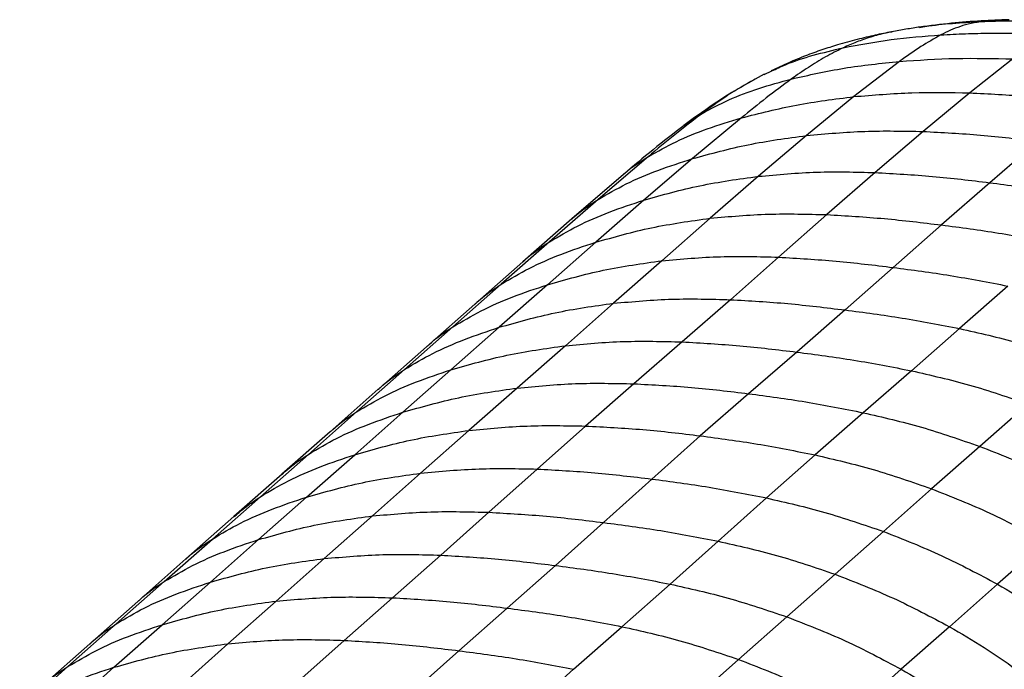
# Paper-space layout '_Dimetric' of a CAD drawing. Header units: millimetres. Extents: x -865 to 1022, y -101 to 905.
# Tile 4 of 18: x -793 to -614, y 614 to 732. Entities that reach past the tile are written whole.
import ezdxf

# ---------------------------------------------------------------- set-up
doc = ezdxf.new("R2010")
doc.units = ezdxf.units.MM

psp = doc.layouts.new('_Dimetric')

# ---------------------------------------------------------------- linework, layer by layer
at = {"color": 7, "linetype": 'Continuous', "lineweight": 25}
for p, q in [((-629.51, 730.6), (-629.21, 730.65)), ((-634.45, 729.78), (-634.59, 729.75)), ((-612.52, 724.85), (-620.36, 718.69)), ((-633.11, 724.41), (-641.4, 718.01)), ((-657.72, 722.08), (-659.37, 721.2)), ((-657.7, 722.04), (-656.34, 722.67)), ((-659.35, 721.17), (-659.64, 721)), ((-641.4, 718.01), (-650.03, 710.94)), ((-620.36, 718.69), (-628.85, 711.68)), ((-672.24, 712.74), (-669.01, 714.96)), ((-661.86, 714.14), (-670.76, 706.74)), ((-650.03, 710.94), (-658.78, 703.53)), ((-628.85, 711.68), (-637.57, 704.22)), ((-607.99, 709.9), (-616.73, 702.37)), ((-678.77, 707.13), (-687.92, 699.32)), ((-670.76, 706.74), (-679.57, 699.21)), ((-683.31, 703.86), (-692.68, 695.8)), ((-658.78, 703.53), (-667.56, 695.91)), ((-637.57, 704.22), (-646.34, 696.57)), ((-616.73, 702.37), (-625.5, 694.69)), ((-687.92, 699.32), (-696.76, 691.62)), ((-679.57, 699.21), (-688.35, 691.55)), ((-646.34, 696.57), (-655.11, 688.84)), ((-692.68, 695.8), (-701.58, 688.01)), ((-667.56, 695.91), (-676.33, 688.19)), ((-625.5, 694.69), (-634.27, 686.97)), ((-696.76, 691.62), (-705.54, 683.91)), ((-688.35, 691.55), (-697.12, 683.83)), ((-701.57, 688.01), (-710.33, 680.31)), ((-676.33, 688.19), (-685.1, 680.46)), ((-655.11, 688.84), (-663.87, 681.12)), ((-634.27, 686.97), (-643.03, 679.25)), ((-705.54, 683.91), (-714.31, 676.18)), ((-697.12, 683.83), (-705.89, 676.1)), ((-613.44, 683.6), (-622.2, 675.87)), ((-710.33, 680.31), (-719.11, 672.57)), ((-685.1, 680.46), (-693.86, 672.75)), ((-663.87, 681.12), (-672.64, 673.45)), ((-643.03, 679.25), (-651.79, 671.6)), ((-714.31, 676.18), (-723.07, 668.45)), ((-705.89, 676.1), (-714.65, 668.38)), ((-622.2, 675.87), (-630.96, 668.2)), ((-672.64, 673.45), (-681.43, 665.84)), ((-719.11, 672.57), (-727.87, 664.83)), ((-693.86, 672.75), (-702.64, 665.06)), ((-651.79, 671.6), (-660.56, 664.04)), ((-723.07, 668.45), (-731.82, 660.73)), ((-714.65, 668.38), (-723.4, 660.67)), ((-630.96, 668.2), (-639.71, 660.58)), ((-681.43, 665.84), (-690.22, 658.17)), ((-727.87, 664.84), (-736.63, 657.11)), ((-702.64, 665.06), (-711.42, 657.36)), ((-660.56, 664.04), (-669.35, 656.39)), ((-731.82, 660.73), (-740.56, 653.02)), ((-723.4, 660.67), (-732.14, 652.96)), ((-639.71, 660.58), (-648.48, 652.91)), ((-609.78, 662.16), (-618.53, 654.47)), ((-736.63, 657.11), (-745.37, 649.4)), ((-720.18, 649.6), (-711.42, 657.36)), ((-699, 650.35), (-690.22, 658.17)), ((-678.14, 648.54), (-669.35, 656.39)), ((-618.53, 654.47), (-627.29, 646.76)), ((-740.56, 653.02), (-749.29, 645.33)), ((-740.88, 645.25), (-732.14, 652.96)), ((-657.27, 645.09), (-648.48, 652.91)), ((-707.75, 642.49), (-699, 650.35)), ((-745.36, 649.41), (-754.1, 641.7)), ((-728.93, 641.83), (-720.18, 649.6)), ((-686.91, 640.63), (-678.14, 648.54)), ((-636.06, 639), (-627.29, 646.76)), ((-758.02, 637.63), (-749.29, 645.32)), ((-749.63, 637.53), (-740.88, 645.25)), ((-666.06, 637.23), (-657.27, 645.09)), ((-716.5, 634.7), (-707.75, 642.49)), ((-754.09, 641.71), (-762.82, 634.01)), ((-737.68, 634.08), (-728.93, 641.83)), ((-695.67, 632.82), (-686.91, 640.63)), ((-644.84, 631.23), (-636.06, 639)), ((-766.76, 629.92), (-758.02, 637.63)), ((-758.38, 629.8), (-749.63, 637.53)), ((-674.83, 629.45), (-666.06, 637.23)), ((-606.56, 637.14), (-615.31, 629.43)), ((-762.82, 634.01), (-771.56, 626.3)), ((-746.45, 626.35), (-737.68, 634.08)), ((-725.27, 626.96), (-716.5, 634.7)), ((-704.44, 625.08), (-695.67, 632.82)), ((-653.61, 623.49), (-644.84, 631.23)), ((-775.51, 622.2), (-766.76, 629.92)), ((-767.15, 622.07), (-758.38, 629.8)), ((-683.6, 621.71), (-674.83, 629.45)), ((-615.31, 629.43), (-624.06, 621.71)), ((-734.04, 619.22), (-725.27, 626.96)), ((-771.56, 626.3), (-780.32, 618.58)), ((-755.22, 618.6), (-746.45, 626.35)), ((-713.2, 617.34), (-704.44, 625.08)), ((-662.37, 615.76), (-653.61, 623.49)), ((-784.27, 614.47), (-775.51, 622.2)), ((-775.91, 614.33), (-767.15, 622.07)), ((-692.37, 613.97), (-683.6, 621.71)), ((-624.06, 621.71), (-632.82, 613.98)), ((-742.82, 611.39), (-734.04, 619.22)), ((-780.32, 618.58), (-789.08, 610.85)), ((-763.99, 610.74), (-755.22, 618.6)), ((-721.97, 609.55), (-713.2, 617.34)), ((-671.14, 608.01), (-662.37, 615.76)), ((-793.04, 606.74), (-784.27, 614.47)), ((-784.68, 606.51), (-775.91, 614.33)), ((-701.13, 606.14), (-692.37, 613.97)), ((-632.82, 613.98), (-641.58, 606.25))]:
    psp.add_line(p, q, dxfattribs=at)
for points, knots in [([(-613.29, 731.99), (-614.95, 731.93), (-618.41, 731.8), (-623.79, 731.38), (-627.57, 730.88), (-629.51, 730.63)], [0, 0, 0, 0, 0.311054, 0.645877, 1, 1, 1, 1]), ([(-613.2, 731.97), (-613.77, 731.96), (-615.4, 731.94), (-616.87, 731.78), (-617.82, 731.68)], [0, 0, 0, 0, 0.352723, 1, 1, 1, 1]), ([(-629.39, 730.65), (-630.24, 730.52), (-631.94, 730.27), (-633.66, 729.95), (-634.52, 729.79)], [0, 0, 0, 0, 0.501258, 1, 1, 1, 1]), ([(-629.21, 730.65), (-628.74, 730.72), (-626.69, 731.04), (-622.94, 731.4), (-619.52, 731.59), (-617.82, 731.68)], [0, 0, 0, 0, 0.132607, 0.571209, 1, 1, 1, 1]), ([(-617.82, 731.68), (-618.6, 731.56), (-620.2, 731.32), (-622.17, 730.76), (-623.98, 730.06), (-625.04, 729.52), (-625.6, 729.23)], [0, 0, 0, 0, 0.225445, 0.460299, 0.71539, 1, 1, 1, 1]), ([(-617.82, 731.68), (-617.51, 731.69), (-616.88, 731.71), (-615.92, 731.74), (-615.14, 731.76), (-614.64, 731.77), (-614.45, 731.77), (-614.4, 731.77), (-614.38, 731.77), (-614.38, 731.77), (-614.36, 731.77), (-614.33, 731.77), (-614.29, 731.77), (-614.27, 731.77), (-614.25, 731.77), (-614.18, 731.77), (-613.97, 731.78), (-613.44, 731.78), (-612.83, 731.78), (-612.29, 731.78), (-611.69, 731.77), (-610.83, 731.76), (-609.61, 731.72), (-608.37, 731.67), (-607.16, 731.6), (-606.38, 731.54), (-606.01, 731.51)], [0, 0, 0, 0, 0.0835, 0.166815, 0.250239, 0.287122, 0.29538, 0.299511, 0.299901, 0.300019, 0.300127, 0.304576, 0.308755, 0.309903, 0.310405, 0.31252, 0.327838, 0.36617, 0.447579, 0.483909, 0.50175, 0.601407, 0.700666, 0.807151, 0.908128, 1, 1, 1, 1]), ([(-634.57, 729.78), (-635.55, 729.59), (-637.57, 729.19), (-640.88, 728.4), (-644.14, 727.5), (-647.29, 726.5), (-650.27, 725.42), (-653.38, 724.15), (-655.4, 723.2), (-656.44, 722.7)], [0, 0, 0, 0, 0.142596, 0.292519, 0.450519, 0.575402, 0.707163, 0.847804, 1, 1, 1, 1]), ([(-634.59, 729.75), (-634.91, 729.69), (-636.28, 729.44), (-638.4, 728.83), (-641.03, 727.94), (-642.56, 727.24), (-643.36, 726.89)], [0, 0, 0, 0, 0.085686, 0.371323, 0.673792, 1, 1, 1, 1]), ([(-643.36, 726.89), (-640.49, 727.43), (-634.8, 728.52), (-628.65, 729), (-625.6, 729.23)], [0, 0, 0, 0, 0.503918, 1, 1, 1, 1]), ([(-625.6, 729.23), (-626.84, 728.53), (-629.53, 726.99), (-631.86, 725.32), (-633.11, 724.41)], [0, 0, 0, 0, 0.458597, 1, 1, 1, 1]), ([(-625.6, 729.23), (-624.12, 729.31), (-621.2, 729.47), (-616.64, 729.55), (-611.98, 729.54), (-608.74, 729.45), (-607.13, 729.4)], [0, 0, 0, 0, 0.253147, 0.500142, 0.750962, 1, 1, 1, 1]), ([(-656.34, 722.67), (-655.52, 723.06), (-653.1, 724.22), (-648.77, 725.6), (-645.19, 726.45), (-643.36, 726.89)], [0, 0, 0, 0, 0.202133, 0.592582, 1, 1, 1, 1]), ([(-643.36, 726.89), (-644.45, 726.34), (-646.74, 725.19), (-649.81, 723.28), (-651.77, 721.92), (-652.79, 721.21)], [0, 0, 0, 0, 0.3054508, 0.6405887, 1, 1, 1, 1]), ([(-633.11, 724.41), (-629.72, 724.64), (-623, 725.1), (-616, 724.93), (-612.52, 724.85)], [0, 0, 0, 0, 0.503883, 1, 1, 1, 1]), ([(-652.79, 721.21), (-649.62, 721.93), (-643.25, 723.37), (-636.51, 724.06), (-633.11, 724.41)], [0, 0, 0, 0, 0.496843, 1, 1, 1, 1]), ([(-659.57, 721.09), (-661.13, 720.2), (-664.39, 718.33), (-668.5, 715.57), (-671.02, 713.71), (-672.32, 712.76)], [0, 0, 0, 0, 0.3087069, 0.6437245, 1, 1, 1, 1]), ([(-669.01, 714.96), (-667.41, 715.81), (-664.1, 717.58), (-658.66, 719.6), (-654.78, 720.66), (-652.79, 721.21)], [0, 0, 0, 0, 0.313278, 0.647902, 1, 1, 1, 1]), ([(-659.64, 721), (-660.84, 720.34), (-663.19, 719.03), (-666.2, 717), (-668.07, 715.64), (-669.01, 714.96)], [0, 0, 0, 0, 0.342424, 0.671055, 1, 1, 1, 1]), ([(-652.79, 721.21), (-654.32, 720.07), (-657.45, 717.75), (-660.37, 715.36), (-661.86, 714.14)], [0, 0, 0, 0, 0.492346, 1, 1, 1, 1]), ([(-661.86, 714.14), (-658.55, 714.99), (-651.88, 716.69), (-644.91, 717.57), (-641.4, 718.01)], [0, 0, 0, 0, 0.495703, 1, 1, 1, 1]), ([(-641.4, 718.01), (-637.9, 718.3), (-630.96, 718.89), (-623.87, 718.76), (-620.36, 718.69)], [0, 0, 0, 0, 0.5043501, 1, 1, 1, 1]), ([(-620.36, 718.69), (-616.88, 718.52), (-609.94, 718.19), (-602.96, 717.36), (-599.49, 716.95)], [0, 0, 0, 0, 0.502002, 1, 1, 1, 1]), ([(-669.01, 714.96), (-670.68, 713.68), (-674.05, 711.1), (-677.19, 708.45), (-678.77, 707.13)], [0, 0, 0, 0, 0.498472, 1, 1, 1, 1]), ([(-678.77, 707.13), (-677.11, 708.06), (-673.68, 709.99), (-667.99, 712.27), (-663.94, 713.51), (-661.86, 714.14)], [0, 0, 0, 0, 0.313474, 0.647952, 1, 1, 1, 1]), ([(-672.27, 712.79), (-674.17, 711.32), (-677.96, 708.39), (-681.52, 705.37), (-683.31, 703.85)], [0, 0, 0, 0, 0.499011, 1, 1, 1, 1]), ([(-670.76, 706.74), (-667.4, 707.66), (-660.63, 709.51), (-653.58, 710.46), (-650.03, 710.94)], [0, 0, 0, 0, 0.4958214, 1, 1, 1, 1]), ([(-650.03, 710.94), (-646.49, 711.26), (-639.49, 711.9), (-632.38, 711.75), (-628.85, 711.68)], [0, 0, 0, 0, 0.50462, 1, 1, 1, 1]), ([(-628.85, 711.68), (-625.37, 711.5), (-618.42, 711.14), (-611.46, 710.31), (-607.99, 709.9)], [0, 0, 0, 0, 0.502221, 1, 1, 1, 1]), ([(-683.29, 703.84), (-683.21, 703.92), (-681.87, 705.21), (-680.27, 706.2), (-678.77, 707.13)], [0, 0, 0, 0, 0.060392, 1, 1, 1, 1]), ([(-687.92, 699.32), (-686.24, 700.29), (-682.76, 702.31), (-676.98, 704.73), (-672.87, 706.06), (-670.76, 706.74)], [0, 0, 0, 0, 0.313585, 0.648065, 1, 1, 1, 1]), ([(-679.57, 699.21), (-676.21, 700.16), (-669.42, 702.06), (-662.35, 703.04), (-658.78, 703.53)], [0, 0, 0, 0, 0.495961, 1, 1, 1, 1]), ([(-658.78, 703.53), (-655.24, 703.85), (-648.23, 704.49), (-641.1, 704.31), (-637.57, 704.22)], [0, 0, 0, 0, 0.504904, 1, 1, 1, 1]), ([(-637.57, 704.22), (-634.09, 704.02), (-627.15, 703.63), (-620.19, 702.79), (-616.73, 702.37)], [0, 0, 0, 0, 0.502442, 1, 1, 1, 1]), ([(-616.73, 702.37), (-613.27, 701.92), (-606.31, 701.01), (-599.37, 699.65), (-595.88, 698.96)], [0, 0, 0, 0, 0.497556, 1, 1, 1, 1]), ([(-696.76, 691.62), (-695.08, 692.61), (-691.6, 694.66), (-685.81, 697.14), (-681.69, 698.51), (-679.57, 699.21)], [0, 0, 0, 0, 0.313523, 0.648073, 1, 1, 1, 1]), ([(-692.65, 695.77), (-692.52, 695.91), (-691.11, 697.28), (-689.44, 698.35), (-687.92, 699.32)], [0, 0, 0, 0, 0.095224, 1, 1, 1, 1]), ([(-667.56, 695.91), (-664.02, 696.23), (-657, 696.86), (-649.87, 696.66), (-646.34, 696.57)], [0, 0, 0, 0, 0.505034, 1, 1, 1, 1]), ([(-646.34, 696.57), (-642.85, 696.36), (-635.91, 695.96), (-628.96, 695.11), (-625.5, 694.69)], [0, 0, 0, 0, 0.502546, 1, 1, 1, 1]), ([(-688.35, 691.55), (-684.99, 692.51), (-678.21, 694.43), (-671.13, 695.41), (-667.56, 695.91)], [0, 0, 0, 0, 0.496019, 1, 1, 1, 1]), ([(-625.5, 694.69), (-622.04, 694.24), (-615.09, 693.34), (-608.15, 691.99), (-604.67, 691.32)], [0, 0, 0, 0, 0.497449, 1, 1, 1, 1]), ([(-705.54, 683.91), (-703.86, 684.91), (-700.38, 686.97), (-694.59, 689.47), (-690.47, 690.85), (-688.35, 691.55)], [0, 0, 0, 0, 0.3134896, 0.6480541, 1, 1, 1, 1]), ([(-701.55, 687.99), (-701.39, 688.14), (-699.97, 689.54), (-698.28, 690.64), (-696.76, 691.62)], [0, 0, 0, 0, 0.106007, 1, 1, 1, 1]), ([(-676.33, 688.19), (-672.79, 688.51), (-665.77, 689.14), (-658.64, 688.94), (-655.11, 688.84)], [0, 0, 0, 0, 0.5050496, 1, 1, 1, 1]), ([(-697.12, 683.83), (-693.76, 684.79), (-686.98, 686.71), (-679.9, 687.7), (-676.33, 688.19)], [0, 0, 0, 0, 0.496029, 1, 1, 1, 1]), ([(-655.11, 688.84), (-651.62, 688.64), (-644.68, 688.24), (-637.73, 687.39), (-634.27, 686.97)], [0, 0, 0, 0, 0.502561, 1, 1, 1, 1]), ([(-634.27, 686.97), (-630.81, 686.52), (-623.86, 685.61), (-616.92, 684.27), (-613.44, 683.6)], [0, 0, 0, 0, 0.497437, 1, 1, 1, 1]), ([(-714.31, 676.18), (-712.62, 677.18), (-709.14, 679.24), (-703.36, 681.75), (-699.24, 683.13), (-697.12, 683.83)], [0, 0, 0, 0, 0.313487, 0.648052, 1, 1, 1, 1]), ([(-710.3, 680.28), (-710.16, 680.42), (-708.74, 681.83), (-707.05, 682.93), (-705.54, 683.91)], [0, 0, 0, 0, 0.103163, 1, 1, 1, 1]), ([(-705.89, 676.1), (-702.52, 677.06), (-695.74, 678.98), (-688.66, 679.97), (-685.1, 680.46)], [0, 0, 0, 0, 0.496025, 1, 1, 1, 1]), ([(-685.1, 680.46), (-681.55, 680.78), (-674.53, 681.41), (-667.4, 681.22), (-663.87, 681.12)], [0, 0, 0, 0, 0.505047, 1, 1, 1, 1]), ([(-663.87, 681.12), (-660.38, 680.92), (-653.44, 680.52), (-646.49, 679.67), (-643.03, 679.25)], [0, 0, 0, 0, 0.5025554, 1, 1, 1, 1]), ([(-643.03, 679.25), (-639.57, 678.8), (-632.62, 677.89), (-625.69, 676.55), (-622.2, 675.87)], [0, 0, 0, 0, 0.497445, 1, 1, 1, 1]), ([(-723.07, 668.45), (-721.39, 669.45), (-717.91, 671.51), (-712.13, 674.02), (-708, 675.4), (-705.89, 676.1)], [0, 0, 0, 0, 0.313484, 0.648047, 1, 1, 1, 1]), ([(-719.08, 672.54), (-718.93, 672.69), (-717.51, 674.09), (-715.82, 675.2), (-714.31, 676.18)], [0, 0, 0, 0, 0.10549, 1, 1, 1, 1]), ([(-622.2, 675.87), (-618.67, 675.08), (-611.55, 673.48), (-604.55, 671.08), (-601.02, 669.87)], [0, 0, 0, 0, 0.4949508, 1, 1, 1, 1]), ([(-693.86, 672.75), (-690.32, 673.08), (-683.31, 673.72), (-676.17, 673.54), (-672.64, 673.45)], [0, 0, 0, 0, 0.505009, 1, 1, 1, 1]), ([(-672.64, 673.45), (-669.15, 673.25), (-662.21, 672.86), (-655.25, 672.02), (-651.79, 671.6)], [0, 0, 0, 0, 0.502511, 1, 1, 1, 1]), ([(-714.65, 668.38), (-711.28, 669.34), (-704.5, 671.26), (-697.43, 672.25), (-693.86, 672.75)], [0, 0, 0, 0, 0.496025, 1, 1, 1, 1]), ([(-651.79, 671.6), (-648.33, 671.15), (-641.38, 670.24), (-634.44, 668.88), (-630.95, 668.2)], [0, 0, 0, 0, 0.4974863, 1, 1, 1, 1]), ([(-731.82, 660.73), (-730.14, 661.73), (-726.66, 663.79), (-720.88, 666.29), (-716.76, 667.67), (-714.65, 668.38)], [0, 0, 0, 0, 0.313488, 0.648057, 1, 1, 1, 1]), ([(-727.84, 664.81), (-727.69, 664.96), (-726.27, 666.36), (-724.58, 667.47), (-723.07, 668.45)], [0, 0, 0, 0, 0.105341, 1, 1, 1, 1]), ([(-630.96, 668.2), (-627.43, 667.4), (-620.3, 665.78), (-613.31, 663.38), (-609.78, 662.16)], [0, 0, 0, 0, 0.494983, 1, 1, 1, 1]), ([(-702.64, 665.06), (-699.1, 665.4), (-692.09, 666.07), (-684.96, 665.91), (-681.43, 665.84)], [0, 0, 0, 0, 0.5049303, 1, 1, 1, 1]), ([(-681.43, 665.84), (-677.94, 665.66), (-670.99, 665.29), (-664.03, 664.46), (-660.56, 664.04)], [0, 0, 0, 0, 0.502408, 1, 1, 1, 1]), ([(-723.4, 660.67), (-720.04, 661.62), (-713.27, 663.55), (-706.2, 664.56), (-702.64, 665.06)], [0, 0, 0, 0, 0.4960182, 1, 1, 1, 1]), ([(-660.56, 664.04), (-657.1, 663.58), (-650.14, 662.66), (-643.19, 661.28), (-639.71, 660.58)], [0, 0, 0, 0, 0.497587, 1, 1, 1, 1]), ([(-740.56, 653.02), (-738.88, 654.02), (-735.4, 656.08), (-729.63, 658.58), (-725.51, 659.96), (-723.4, 660.67)], [0, 0, 0, 0, 0.3134897, 0.6480441, 1, 1, 1, 1]), ([(-736.6, 657.09), (-736.45, 657.24), (-735.03, 658.64), (-733.34, 659.74), (-731.83, 660.73)], [0, 0, 0, 0, 0.105499, 1, 1, 1, 1]), ([(-639.71, 660.58), (-636.18, 659.77), (-629.05, 658.12), (-622.06, 655.69), (-618.53, 654.47)], [0, 0, 0, 0, 0.495065, 1, 1, 1, 1]), ([(-732.14, 652.96), (-728.79, 653.91), (-722.03, 655.84), (-714.97, 656.85), (-711.42, 657.36)], [0, 0, 0, 0, 0.4960167, 1, 1, 1, 1]), ([(-711.42, 657.36), (-707.88, 657.7), (-700.88, 658.37), (-693.75, 658.23), (-690.22, 658.17)], [0, 0, 0, 0, 0.50489, 1, 1, 1, 1]), ([(-690.22, 658.17), (-686.73, 657.99), (-679.79, 657.64), (-672.82, 656.81), (-669.35, 656.39)], [0, 0, 0, 0, 0.50236, 1, 1, 1, 1]), ([(-669.35, 656.39), (-665.88, 655.93), (-658.92, 655.01), (-651.97, 653.61), (-648.48, 652.91)], [0, 0, 0, 0, 0.4976385, 1, 1, 1, 1]), ([(-618.53, 654.47), (-614.98, 653.06), (-607.93, 650.28), (-601.17, 646.65), (-597.82, 644.85)], [0, 0, 0, 0, 0.503981, 1, 1, 1, 1]), ([(-749.29, 645.33), (-747.61, 646.32), (-744.13, 648.38), (-738.36, 650.88), (-734.25, 652.25), (-732.14, 652.96)], [0, 0, 0, 0, 0.313494, 0.648047, 1, 1, 1, 1]), ([(-745.34, 649.38), (-745.19, 649.53), (-743.76, 650.94), (-742.07, 652.04), (-740.56, 653.02)], [0, 0, 0, 0, 0.105368, 1, 1, 1, 1]), ([(-648.48, 652.91), (-644.95, 652.09), (-637.82, 650.43), (-630.82, 647.99), (-627.29, 646.76)], [0, 0, 0, 0, 0.4951115, 1, 1, 1, 1]), ([(-720.18, 649.6), (-716.64, 649.93), (-709.65, 650.58), (-702.52, 650.42), (-699, 650.35)], [0, 0, 0, 0, 0.50493, 1, 1, 1, 1]), ([(-699, 650.35), (-695.51, 650.16), (-688.57, 649.79), (-681.6, 648.95), (-678.14, 648.54)], [0, 0, 0, 0, 0.502408, 1, 1, 1, 1]), ([(-740.88, 645.25), (-737.53, 646.2), (-730.78, 648.11), (-723.73, 649.1), (-720.18, 649.6)], [0, 0, 0, 0, 0.4960182, 1, 1, 1, 1]), ([(-678.14, 648.54), (-674.68, 648.08), (-667.71, 647.16), (-660.76, 645.78), (-657.27, 645.09)], [0, 0, 0, 0, 0.497587, 1, 1, 1, 1]), ([(-627.29, 646.76), (-623.73, 645.35), (-616.68, 642.57), (-609.92, 638.94), (-606.56, 637.14)], [0, 0, 0, 0, 0.503985, 1, 1, 1, 1]), ([(-758.02, 637.63), (-756.34, 638.62), (-752.86, 640.68), (-747.09, 643.17), (-742.99, 644.55), (-740.88, 645.25)], [0, 0, 0, 0, 0.31349, 0.648044, 1, 1, 1, 1]), ([(-754.06, 641.67), (-753.58, 642.1), (-752.1, 643.45), (-750.43, 644.57), (-749.29, 645.33)], [0, 0, 0, 0, 0.321341, 1, 1, 1, 1]), ([(-657.27, 645.09), (-653.74, 644.28), (-646.61, 642.64), (-639.6, 640.22), (-636.06, 639)], [0, 0, 0, 0, 0.495065, 1, 1, 1, 1]), ([(-728.93, 641.83), (-725.39, 642.14), (-718.4, 642.77), (-711.28, 642.58), (-707.75, 642.49)], [0, 0, 0, 0, 0.505009, 1, 1, 1, 1]), ([(-707.75, 642.49), (-704.26, 642.29), (-697.33, 641.89), (-690.37, 641.05), (-686.91, 640.63)], [0, 0, 0, 0, 0.502511, 1, 1, 1, 1]), ([(-749.63, 637.53), (-746.28, 638.47), (-739.53, 640.37), (-732.48, 641.34), (-728.93, 641.83)], [0, 0, 0, 0, 0.496025, 1, 1, 1, 1]), ([(-686.91, 640.63), (-683.45, 640.18), (-676.49, 639.27), (-669.55, 637.91), (-666.06, 637.23)], [0, 0, 0, 0, 0.497486, 1, 1, 1, 1]), ([(-636.06, 639), (-632.5, 637.61), (-625.44, 634.84), (-618.66, 631.22), (-615.31, 629.43)], [0, 0, 0, 0, 0.503981, 1, 1, 1, 1]), ([(-766.76, 629.92), (-765.07, 630.92), (-761.6, 632.97), (-755.84, 635.46), (-751.73, 636.83), (-749.63, 637.53)], [0, 0, 0, 0, 0.313488, 0.648057, 1, 1, 1, 1]), ([(-762.8, 633.98), (-762.65, 634.13), (-761.22, 635.54), (-759.53, 636.64), (-758.02, 637.63)], [0, 0, 0, 0, 0.104922, 1, 1, 1, 1]), ([(-666.06, 637.23), (-662.53, 636.44), (-655.4, 634.83), (-648.38, 632.44), (-644.84, 631.23)], [0, 0, 0, 0, 0.494983, 1, 1, 1, 1]), ([(-758.38, 629.8), (-755.03, 630.74), (-748.29, 632.64), (-741.24, 633.6), (-737.68, 634.08)], [0, 0, 0, 0, 0.496025, 1, 1, 1, 1]), ([(-737.68, 634.08), (-734.15, 634.39), (-727.15, 635), (-720.03, 634.8), (-716.5, 634.7)], [0, 0, 0, 0, 0.505047, 1, 1, 1, 1]), ([(-716.5, 634.7), (-713.02, 634.5), (-706.08, 634.09), (-699.13, 633.24), (-695.67, 632.82)], [0, 0, 0, 0, 0.502555, 1, 1, 1, 1]), ([(-695.67, 632.82), (-692.21, 632.37), (-685.26, 631.46), (-678.32, 630.12), (-674.83, 629.45)], [0, 0, 0, 0, 0.497445, 1, 1, 1, 1]), ([(-644.84, 631.23), (-641.27, 629.85), (-634.2, 627.1), (-627.42, 623.5), (-624.06, 621.71)], [0, 0, 0, 0, 0.503974, 1, 1, 1, 1]), ([(-775.51, 622.2), (-773.83, 623.2), (-770.35, 625.25), (-764.59, 627.74), (-760.49, 629.1), (-758.38, 629.8)], [0, 0, 0, 0, 0.3134838, 0.6480465, 1, 1, 1, 1]), ([(-771.54, 626.27), (-771.39, 626.42), (-769.96, 627.83), (-768.27, 628.94), (-766.76, 629.92)], [0, 0, 0, 0, 0.1048616, 1, 1, 1, 1]), ([(-674.83, 629.45), (-671.3, 628.66), (-664.17, 627.07), (-657.15, 624.69), (-653.61, 623.49)], [0, 0, 0, 0, 0.4949508, 1, 1, 1, 1]), ([(-615.31, 629.43), (-613.19, 628.19), (-609.08, 625.79), (-603.3, 621.84), (-599.82, 618.9), (-598.14, 617.49)], [0, 0, 0, 0, 0.351951, 0.686512, 1, 1, 1, 1]), ([(-746.45, 626.35), (-742.91, 626.66), (-735.92, 627.27), (-728.79, 627.06), (-725.27, 626.96)], [0, 0, 0, 0, 0.50505, 1, 1, 1, 1]), ([(-725.27, 626.96), (-721.78, 626.76), (-714.85, 626.35), (-707.89, 625.5), (-704.44, 625.08)], [0, 0, 0, 0, 0.502561, 1, 1, 1, 1]), ([(-767.15, 622.07), (-763.8, 623.01), (-757.05, 624.91), (-750, 625.87), (-746.45, 626.35)], [0, 0, 0, 0, 0.496029, 1, 1, 1, 1]), ([(-704.44, 625.08), (-700.98, 624.63), (-694.03, 623.72), (-687.09, 622.39), (-683.6, 621.71)], [0, 0, 0, 0, 0.4974372, 1, 1, 1, 1]), ([(-653.61, 623.49), (-650.04, 622.11), (-642.96, 619.37), (-636.18, 615.77), (-632.82, 613.98)], [0, 0, 0, 0, 0.5039768, 1, 1, 1, 1]), ([(-784.27, 614.47), (-782.59, 615.47), (-779.12, 617.52), (-773.36, 620.01), (-769.25, 621.37), (-767.15, 622.07)], [0, 0, 0, 0, 0.313487, 0.648052, 1, 1, 1, 1]), ([(-780.29, 618.55), (-780.14, 618.7), (-778.71, 620.11), (-777.02, 621.22), (-775.51, 622.2)], [0, 0, 0, 0, 0.1049225, 1, 1, 1, 1]), ([(-683.6, 621.71), (-680.07, 620.93), (-672.94, 619.33), (-665.92, 616.96), (-662.37, 615.76)], [0, 0, 0, 0, 0.4949459, 1, 1, 1, 1]), ([(-624.06, 621.71), (-621.94, 620.48), (-617.82, 618.08), (-612.04, 614.13), (-608.56, 611.2), (-606.88, 609.78)], [0, 0, 0, 0, 0.3519394, 0.6865137, 1, 1, 1, 1]), ([(-755.22, 618.6), (-751.68, 618.91), (-744.69, 619.52), (-737.56, 619.32), (-734.04, 619.22)], [0, 0, 0, 0, 0.5050336, 1, 1, 1, 1]), ([(-734.04, 619.22), (-730.55, 619.01), (-723.61, 618.61), (-716.66, 617.76), (-713.2, 617.34)], [0, 0, 0, 0, 0.502546, 1, 1, 1, 1]), ([(-775.91, 614.33), (-772.57, 615.27), (-765.82, 617.16), (-758.77, 618.12), (-755.22, 618.6)], [0, 0, 0, 0, 0.496019, 1, 1, 1, 1]), ([(-713.2, 617.34), (-709.74, 616.89), (-702.79, 615.98), (-695.85, 614.64), (-692.37, 613.97)], [0, 0, 0, 0, 0.4974491, 1, 1, 1, 1]), ([(-662.37, 615.76), (-658.81, 614.38), (-651.73, 611.64), (-644.94, 608.04), (-641.58, 606.25)], [0, 0, 0, 0, 0.503973, 1, 1, 1, 1]), ([(-793.04, 606.74), (-791.36, 607.73), (-787.88, 609.79), (-782.12, 612.27), (-778.02, 613.63), (-775.91, 614.33)], [0, 0, 0, 0, 0.31349, 0.648054, 1, 1, 1, 1]), ([(-789.06, 610.82), (-788.91, 610.97), (-787.48, 612.38), (-785.79, 613.49), (-784.27, 614.47)], [0, 0, 0, 0, 0.1051734, 1, 1, 1, 1]), ([(-632.82, 613.98), (-630.7, 612.75), (-626.58, 610.35), (-620.8, 606.41), (-617.32, 603.48), (-615.63, 602.06)], [0, 0, 0, 0, 0.351945, 0.686517, 1, 1, 1, 1])]:
    psp.add_open_spline(points, degree=3, knots=knots, dxfattribs=at)

doc.saveas('drawing.dxf')
